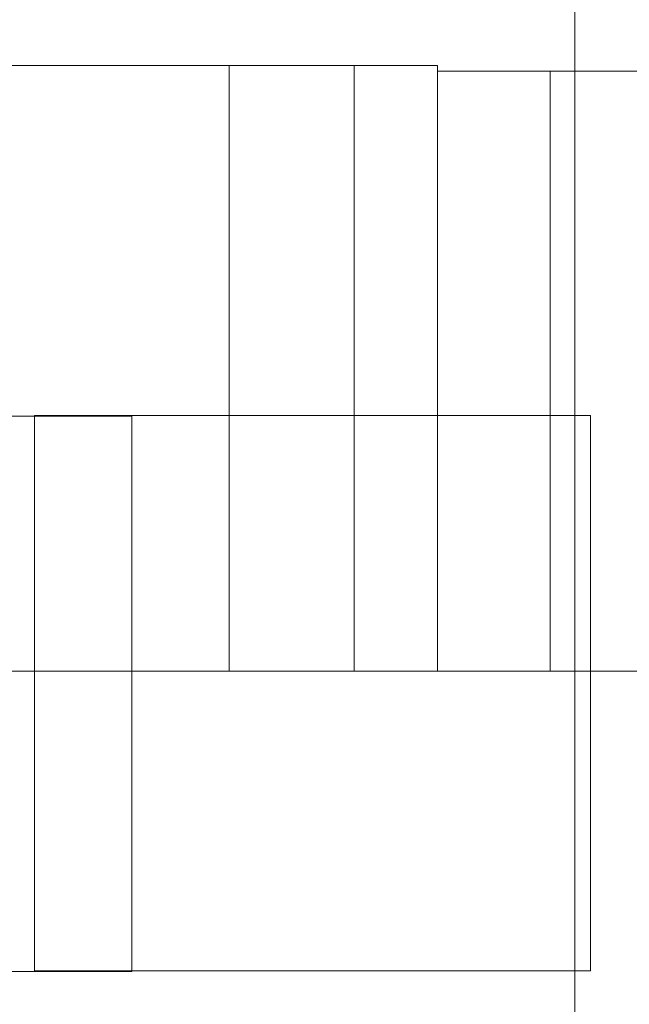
# Model space of a CAD drawing. Header units: inches. Extents: x 1 to 109, y 1 to 85.
# Tile 104 of 256: x 87.37 to 87.552, y 14.572 to 14.867. Entities that reach past the tile are written whole.
import ezdxf

# ---------------------------------------------------------------- set-up
doc = ezdxf.new("R2010")
doc.units = ezdxf.units.IN
doc.header["$MEASUREMENT"] = 0

msp = doc.modelspace()

# ---------------------------------------------------------------- linework, layer by layer
at = {"color": 7, "linetype": 'Continuous', "lineweight": 15, "ltscale": 5}
for p, q in [((87.53606, 18.85202), (87.53606, 12.97261)), ((87.46998, 14.85327), (86.99081, 14.85327)), ((87.12224, 14.85327), (87.43248, 14.85327)), ((87.43248, 14.85327), (87.43248, 14.67161)), ((87.46998, 14.85327), (87.46998, 14.67161)), ((87.49498, 14.85327), (87.46998, 14.85327)), ((87.46998, 14.85327), (87.49498, 14.85327)), ((87.49498, 14.67161), (87.49498, 14.85327)), ((87.49498, 14.85161), (87.52869, 14.85161)), ((87.49498, 14.67161), (87.49498, 14.85161)), ((87.52869, 14.85161), (87.49498, 14.85161)), ((87.52869, 14.85161), (87.52869, 14.67161)), ((87.61039, 14.85161), (87.52869, 14.85161)), ((87.52869, 14.85161), (87.61039, 14.85161)), ((87.40331, 14.74811), (87.23664, 14.74811)), ((87.37414, 14.74827), (87.54081, 14.74827)), ((87.37414, 14.58161), (87.37414, 14.74827)), ((87.40331, 14.58144), (87.40331, 14.74811)), ((87.54081, 14.74827), (87.54081, 14.58161)), ((86.99081, 14.67161), (87.46998, 14.67161)), ((87.12224, 14.67161), (87.43248, 14.67161)), ((87.49498, 14.67161), (87.46998, 14.67161)), ((87.49498, 14.67161), (87.46998, 14.67161)), ((87.52869, 14.67161), (87.49498, 14.67161)), ((87.49498, 14.67161), (87.52869, 14.67161)), ((87.61039, 14.67161), (87.52869, 14.67161)), ((87.52869, 14.67161), (87.61039, 14.67161)), ((87.23664, 14.58144), (87.40331, 14.58144)), ((87.54081, 14.58161), (87.37414, 14.58161))]:
    msp.add_line(p, q, dxfattribs=at)

doc.saveas('drawing.dxf')
